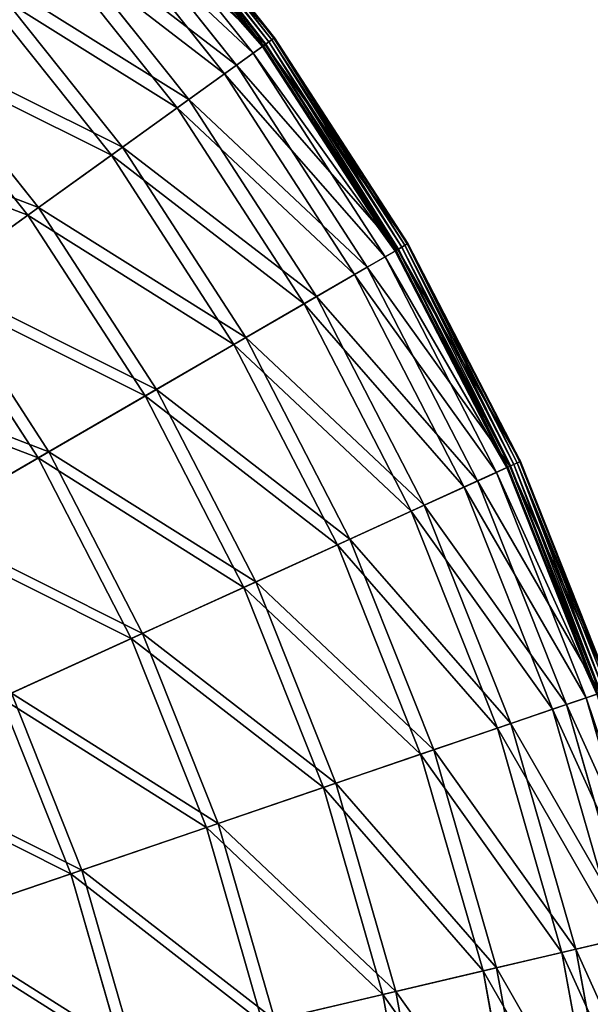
# Model space of a CAD drawing. Extents: x 0 to 1230, y 0 to 270.
# Tile 66 of 245: x 231 to 262, y 162 to 215. Entities that reach past the tile are written whole.
import ezdxf

# ---------------------------------------------------------------- set-up
doc = ezdxf.new("R2010")
doc.units = 0
doc.layers.get('0').update_dxf_attribs({"color": 13, "linetype": 'CONTINUOUS'})

# ---------------------------------------------------------------- blocks, each defined once
blk = doc.blocks.new('GROUP_6')
for p, q in [((244.75, 214, 0.044), (236.493, 224.363, 0.044)), ((244.864, 214.082, 0.199), (236.598, 224.456, 0.199)), ((236.632, 224.486, 0.403), (244.9, 214.108, 0.403)), ((244.244, 213.636, 0.363), (236.026, 223.952, 0.363)), ((236.074, 223.994, 0.165), (244.296, 213.674, 0.165)), ((236.164, 224.074, 13.057), (244.394, 213.744, 13.057)), ((236.19, 224.097, 0.024), (244.422, 213.764, 0.024)), ((236.343, 224.232, -0.02), (244.588, 213.884, -0.02)), ((243.741, 213.274, 12.977), (235.56, 223.542, 12.977)), ((234.723, 222.805, 25.988), (242.836, 212.623, 25.988)), ((242.191, 212.159, 25.83), (234.127, 222.281, 25.83)), ((232.336, 220.704, 38.668), (240.254, 210.766, 38.668)), ((239.625, 210.313, 38.433), (231.755, 220.192, 38.433)), ((229.026, 217.79, 50.977), (236.675, 208.191, 50.977)), ((236.068, 207.754, 50.667), (228.465, 217.297, 50.667)), ((224.826, 214.093, 62.794), (232.132, 204.923, 62.794)), ((242.836, 212.623, 25.988), (244.394, 213.744, 13.057)), ((244.244, 213.636, 0.363), (244.296, 213.674, 0.165)), ((244.296, 213.674, 0.165), (244.422, 213.764, 0.024)), ((244.296, 213.674, 0.165), (251.468, 202.597, 0.165)), ((244.394, 213.744, 13.057), (244.9, 214.108, 0.403)), ((244.394, 213.744, 13.057), (251.572, 202.658, 13.057)), ((244.422, 213.764, 0.024), (244.588, 213.884, -0.02)), ((244.422, 213.764, 0.024), (251.602, 202.675, 0.024)), ((244.75, 214, 0.044), (244.588, 213.884, -0.02)), ((244.588, 213.884, -0.02), (251.779, 202.777, -0.02)), ((244.864, 214.082, 0.199), (244.75, 214, 0.044)), ((251.951, 202.877, 0.044), (244.75, 214, 0.044)), ((244.9, 214.108, 0.403), (244.864, 214.082, 0.199)), ((252.073, 202.948, 0.199), (244.864, 214.082, 0.199)), ((244.9, 214.108, 0.403), (252.111, 202.97, 0.403)), ((231.553, 204.506, 62.412), (224.291, 213.622, 62.412)), ((243.741, 213.274, 12.977), (242.191, 212.159, 25.83)), ((244.244, 213.636, 0.363), (243.741, 213.274, 12.977)), ((250.876, 202.254, 12.977), (243.741, 213.274, 12.977)), ((251.412, 202.565, 0.363), (244.244, 213.636, 0.363)), ((240.254, 210.766, 38.668), (242.836, 212.623, 25.988)), ((242.836, 212.623, 25.988), (249.911, 201.694, 25.988)), ((242.191, 212.159, 25.83), (239.625, 210.313, 38.433)), ((249.224, 201.296, 25.83), (242.191, 212.159, 25.83)), ((236.675, 208.191, 50.977), (240.254, 210.766, 38.668)), ((240.254, 210.766, 38.668), (247.16, 200.099, 38.668)), ((239.625, 210.313, 38.433), (236.068, 207.754, 50.667)), ((246.49, 199.711, 38.433), (239.625, 210.313, 38.433)), ((232.132, 204.923, 62.794), (236.675, 208.191, 50.977)), ((236.675, 208.191, 50.977), (243.346, 197.887, 50.977)), ((236.068, 207.754, 50.667), (231.553, 204.506, 62.412)), ((242.699, 197.512, 50.667), (236.068, 207.754, 50.667)), ((226.67, 200.993, 74.007), (232.132, 204.923, 62.794)), ((232.132, 204.923, 62.794), (238.505, 195.08, 62.794)), ((231.553, 204.506, 62.412), (226.124, 200.6, 73.557)), ((237.887, 194.722, 62.412), (231.553, 204.506, 62.412)), ((249.911, 201.694, 25.988), (251.572, 202.658, 13.057)), ((251.412, 202.565, 0.363), (250.876, 202.254, 12.977)), ((251.412, 202.565, 0.363), (251.468, 202.597, 0.165)), ((257.461, 190.844, 0.363), (251.412, 202.565, 0.363)), ((251.468, 202.597, 0.165), (251.602, 202.675, 0.024)), ((251.468, 202.597, 0.165), (257.519, 190.871, 0.165)), ((251.572, 202.658, 13.057), (252.111, 202.97, 0.403)), ((251.572, 202.658, 13.057), (257.629, 190.921, 13.057)), ((251.602, 202.675, 0.024), (251.779, 202.777, -0.02)), ((251.602, 202.675, 0.024), (257.66, 190.935, 0.024)), ((251.951, 202.877, 0.044), (251.779, 202.777, -0.02)), ((251.779, 202.777, -0.02), (257.846, 191.02, -0.02)), ((252.073, 202.948, 0.199), (251.951, 202.877, 0.044)), ((258.027, 191.102, 0.044), (251.951, 202.877, 0.044)), ((252.111, 202.97, 0.403), (252.073, 202.948, 0.199)), ((258.155, 191.161, 0.199), (252.073, 202.948, 0.199)), ((252.111, 202.97, 0.403), (258.196, 191.179, 0.403)), ((250.876, 202.254, 12.977), (249.224, 201.296, 25.83)), ((256.896, 190.587, 12.977), (250.876, 202.254, 12.977)), ((247.16, 200.099, 38.668), (249.911, 201.694, 25.988)), ((249.911, 201.694, 25.988), (255.881, 190.125, 25.988)), ((226.67, 200.993, 74.007), (232.684, 191.705, 74.007)), ((249.224, 201.296, 25.83), (246.49, 199.711, 38.433)), ((255.159, 189.796, 25.83), (249.224, 201.296, 25.83)), ((232.102, 191.368, 73.557), (226.124, 200.6, 73.557)), ((243.346, 197.887, 50.977), (247.16, 200.099, 38.668)), ((247.16, 200.099, 38.668), (252.987, 188.807, 38.668)), ((246.49, 199.711, 38.433), (242.699, 197.512, 50.667)), ((252.282, 188.486, 38.433), (246.49, 199.711, 38.433)), ((238.505, 195.08, 62.794), (243.346, 197.887, 50.977)), ((243.346, 197.887, 50.977), (248.974, 186.98, 50.977)), ((242.699, 197.512, 50.667), (237.887, 194.722, 62.412)), ((248.294, 186.67, 50.667), (242.699, 197.512, 50.667)), ((232.684, 191.705, 74.007), (238.505, 195.08, 62.794)), ((238.505, 195.08, 62.794), (243.882, 184.661, 62.794)), ((237.887, 194.722, 62.412), (232.102, 191.368, 73.557)), ((243.232, 184.365, 62.412), (237.887, 194.722, 62.412)), ((232.102, 191.368, 73.557), (225.398, 187.48, 83.993)), ((225.939, 187.794, 84.507), (232.684, 191.705, 74.007)), ((237.146, 181.593, 73.557), (232.102, 191.368, 73.557)), ((232.684, 191.705, 74.007), (237.758, 181.872, 74.007)), ((255.881, 190.125, 25.988), (257.629, 190.921, 13.057)), ((257.461, 190.844, 0.363), (256.896, 190.587, 12.977)), ((257.461, 190.844, 0.363), (257.519, 190.871, 0.165)), ((262.331, 178.587, 0.363), (257.461, 190.844, 0.363)), ((257.519, 190.871, 0.165), (257.66, 190.935, 0.024)), ((257.519, 190.871, 0.165), (262.392, 178.608, 0.165)), ((257.629, 190.921, 13.057), (258.196, 191.179, 0.403)), ((257.629, 190.921, 13.057), (262.506, 178.647, 13.057)), ((257.66, 190.935, 0.024), (257.846, 191.02, -0.02)), ((257.66, 190.935, 0.024), (262.538, 178.658, 0.024)), ((258.027, 191.102, 0.044), (257.846, 191.02, -0.02)), ((257.846, 191.02, -0.02), (262.732, 178.724, -0.02)), ((258.155, 191.161, 0.199), (258.027, 191.102, 0.044)), ((262.92, 178.788, 0.044), (258.027, 191.102, 0.044)), ((258.196, 191.179, 0.403), (258.155, 191.161, 0.199)), ((263.053, 178.834, 0.199), (258.155, 191.161, 0.199)), ((258.196, 191.179, 0.403), (263.095, 178.848, 0.403)), ((256.896, 190.587, 12.977), (255.159, 189.796, 25.83)), ((261.744, 178.387, 12.977), (256.896, 190.587, 12.977)), ((255.159, 189.796, 25.83), (252.282, 188.486, 38.433)), ((252.987, 188.807, 38.668), (255.881, 190.125, 25.988)), ((259.938, 177.77, 25.83), (255.159, 189.796, 25.83)), ((255.881, 190.125, 25.988), (260.689, 178.026, 25.988)), ((248.974, 186.98, 50.977), (252.987, 188.807, 38.668)), ((252.987, 188.807, 38.668), (257.679, 176.998, 38.668)), ((252.282, 188.486, 38.433), (248.294, 186.67, 50.667)), ((256.947, 176.748, 38.433), (252.282, 188.486, 38.433)), ((248.294, 186.67, 50.667), (243.232, 184.365, 62.412)), ((243.882, 184.661, 62.794), (248.974, 186.98, 50.977)), ((252.799, 175.331, 50.667), (248.294, 186.67, 50.667)), ((248.974, 186.98, 50.977), (253.507, 175.573, 50.977)), ((243.232, 184.365, 62.412), (237.146, 181.593, 73.557)), ((237.758, 181.872, 74.007), (243.882, 184.661, 62.794)), ((247.536, 173.534, 62.412), (243.232, 184.365, 62.412)), ((243.882, 184.661, 62.794), (248.211, 173.764, 62.794)), ((230.662, 178.641, 84.507), (237.758, 181.872, 74.007)), ((237.758, 181.872, 74.007), (241.844, 171.589, 74.007)), ((237.146, 181.593, 73.557), (230.093, 178.382, 83.993)), ((241.207, 171.372, 73.557), (237.146, 181.593, 73.557)), ((230.662, 178.641, 84.507), (234.466, 169.069, 84.507)), ((260.689, 178.026, 25.988), (262.506, 178.647, 13.057)), ((262.331, 178.587, 0.363), (261.744, 178.387, 12.977)), ((233.874, 168.867, 83.993), (230.093, 178.382, 83.993)), ((257.679, 176.998, 38.668), (260.689, 178.026, 25.988)), ((261.744, 178.387, 12.977), (259.938, 177.77, 25.83)), ((260.689, 178.026, 25.988), (264.287, 165.514, 25.988)), ((265.373, 165.77, 12.977), (261.744, 178.387, 12.977)), ((259.938, 177.77, 25.83), (256.947, 176.748, 38.433)), ((263.515, 165.333, 25.83), (259.938, 177.77, 25.83)), ((253.507, 175.573, 50.977), (257.679, 176.998, 38.668)), ((257.679, 176.998, 38.668), (261.192, 164.786, 38.668)), ((256.947, 176.748, 38.433), (252.799, 175.331, 50.667)), ((260.438, 164.609, 38.433), (256.947, 176.748, 38.433)), ((252.799, 175.331, 50.667), (247.536, 173.534, 62.412)), ((248.211, 173.764, 62.794), (253.507, 175.573, 50.977)), ((256.172, 163.606, 50.667), (252.799, 175.331, 50.667)), ((253.507, 175.573, 50.977), (256.899, 163.777, 50.977)), ((241.844, 171.589, 74.007), (248.211, 173.764, 62.794)), ((248.211, 173.764, 62.794), (251.452, 162.496, 62.794)), ((247.536, 173.534, 62.412), (241.207, 171.372, 73.557)), ((250.758, 162.333, 62.412), (247.536, 173.534, 62.412)), ((234.466, 169.069, 84.507), (241.844, 171.589, 74.007)), ((241.844, 171.589, 74.007), (244.902, 160.956, 74.007)), ((241.207, 171.372, 73.557), (233.874, 168.867, 83.993)), ((244.247, 160.802, 73.557), (241.207, 171.372, 73.557)), ((226.148, 166.228, 94.193), (234.466, 169.069, 84.507)), ((234.466, 169.069, 84.507), (237.312, 159.171, 84.507)), ((233.874, 168.867, 83.993), (225.607, 166.044, 93.62)), ((236.704, 159.028, 83.993), (233.874, 168.867, 83.993)), ((263.515, 165.333, 25.83), (260.438, 164.609, 38.433)), ((261.192, 164.786, 38.668), (264.287, 165.514, 25.988)), ((256.899, 163.777, 50.977), (261.192, 164.786, 38.668)), ((261.192, 164.786, 38.668), (263.49, 152.289, 38.668)), ((260.438, 164.609, 38.433), (256.172, 163.606, 50.667)), ((262.722, 152.186, 38.433), (260.438, 164.609, 38.433)), ((256.172, 163.606, 50.667), (250.758, 162.333, 62.412)), ((251.452, 162.496, 62.794), (256.899, 163.777, 50.977)), ((258.379, 151.606, 50.667), (256.172, 163.606, 50.667)), ((256.899, 163.777, 50.977), (259.119, 151.705, 50.977)), ((250.758, 162.333, 62.412), (244.247, 160.802, 73.557)), ((244.902, 160.956, 74.007), (251.452, 162.496, 62.794)), ((252.866, 150.87, 62.412), (250.758, 162.333, 62.412)), ((251.452, 162.496, 62.794), (253.573, 150.964, 62.794))]:
    blk.add_line(p, q)
mesh = blk.add_polyface()
corners = [(244.9, 214.108, 0.403), (236.164, 224.074, 13.057), (244.394, 213.744, 13.057), (236.632, 224.486, 0.403)]
mesh.append_faces([[corners[k] for k in face] for face in [(0, 1, 2), (1, 0, 3)]], dxfattribs={"vtx0": -1})
mesh = blk.add_polyface()
corners = [(236.493, 224.363, 0.044), (244.588, 213.884, -0.02), (236.343, 224.232, -0.02), (244.75, 214, 0.044)]
mesh.append_faces([[corners[k] for k in face] for face in [(0, 1, 2), (1, 0, 3)]], dxfattribs={"vtx0": -1})
mesh = blk.add_polyface()
corners = [(236.598, 224.456, 0.199), (244.75, 214, 0.044), (236.493, 224.363, 0.044), (244.864, 214.082, 0.199)]
mesh.append_faces([[corners[k] for k in face] for face in [(0, 1, 2), (1, 0, 3)]], dxfattribs={"vtx0": -1})
mesh = blk.add_polyface()
corners = [(236.598, 224.456, 0.199), (244.9, 214.108, 0.403), (244.864, 214.082, 0.199), (236.632, 224.486, 0.403)]
mesh.append_faces([[corners[k] for k in face] for face in [(0, 1, 2), (1, 0, 3)]], dxfattribs={"vtx0": -1})
mesh = blk.add_polyface()
corners = [(244.394, 213.744, 13.057), (234.723, 222.805, 25.988), (242.836, 212.623, 25.988), (236.164, 224.074, 13.057)]
mesh.append_faces([[corners[k] for k in face] for face in [(0, 1, 2), (1, 0, 3)]], dxfattribs={"vtx0": -1})
mesh = blk.add_polyface()
corners = [(235.56, 223.542, 12.977), (244.244, 213.636, 0.363), (243.741, 213.274, 12.977), (236.026, 223.952, 0.363)]
mesh.append_faces([[corners[k] for k in face] for face in [(0, 1, 2), (1, 0, 3)]], dxfattribs={"vtx0": -1})
mesh = blk.add_polyface()
corners = [(236.026, 223.952, 0.363), (244.296, 213.674, 0.165), (244.244, 213.636, 0.363), (236.074, 223.994, 0.165)]
mesh.append_faces([[corners[k] for k in face] for face in [(0, 1, 2), (1, 0, 3)]], dxfattribs={"vtx0": -1})
mesh = blk.add_polyface()
corners = [(236.19, 224.097, 0.024), (244.296, 213.674, 0.165), (236.074, 223.994, 0.165), (244.422, 213.764, 0.024)]
mesh.append_faces([[corners[k] for k in face] for face in [(0, 1, 2), (1, 0, 3)]], dxfattribs={"vtx0": -1})
mesh = blk.add_polyface()
corners = [(236.343, 224.232, -0.02), (244.422, 213.764, 0.024), (236.19, 224.097, 0.024), (244.588, 213.884, -0.02)]
mesh.append_faces([[corners[k] for k in face] for face in [(0, 1, 2), (1, 0, 3)]], dxfattribs={"vtx0": -1})
mesh = blk.add_polyface()
corners = [(234.127, 222.281, 25.83), (243.741, 213.274, 12.977), (242.191, 212.159, 25.83), (235.56, 223.542, 12.977)]
mesh.append_faces([[corners[k] for k in face] for face in [(0, 1, 2), (1, 0, 3)]], dxfattribs={"vtx0": -1})
mesh = blk.add_polyface()
corners = [(242.836, 212.623, 25.988), (232.336, 220.704, 38.668), (240.254, 210.766, 38.668), (234.723, 222.805, 25.988)]
mesh.append_faces([[corners[k] for k in face] for face in [(0, 1, 2), (1, 0, 3)]], dxfattribs={"vtx0": -1})
mesh = blk.add_polyface()
corners = [(231.755, 220.192, 38.433), (242.191, 212.159, 25.83), (239.625, 210.313, 38.433), (234.127, 222.281, 25.83)]
mesh.append_faces([[corners[k] for k in face] for face in [(0, 1, 2), (1, 0, 3)]], dxfattribs={"vtx0": -1})
mesh = blk.add_polyface()
corners = [(240.254, 210.766, 38.668), (229.026, 217.79, 50.977), (236.675, 208.191, 50.977), (232.336, 220.704, 38.668)]
mesh.append_faces([[corners[k] for k in face] for face in [(0, 1, 2), (1, 0, 3)]], dxfattribs={"vtx0": -1})
mesh = blk.add_polyface()
corners = [(228.465, 217.297, 50.667), (239.625, 210.313, 38.433), (236.068, 207.754, 50.667), (231.755, 220.192, 38.433)]
mesh.append_faces([[corners[k] for k in face] for face in [(0, 1, 2), (1, 0, 3)]], dxfattribs={"vtx0": -1})
mesh = blk.add_polyface()
corners = [(236.675, 208.191, 50.977), (224.826, 214.093, 62.794), (232.132, 204.923, 62.794), (229.026, 217.79, 50.977)]
mesh.append_faces([[corners[k] for k in face] for face in [(0, 1, 2), (1, 0, 3)]], dxfattribs={"vtx0": -1})
mesh = blk.add_polyface()
corners = [(224.291, 213.622, 62.412), (236.068, 207.754, 50.667), (231.553, 204.506, 62.412), (228.465, 217.297, 50.667)]
mesh.append_faces([[corners[k] for k in face] for face in [(0, 1, 2), (1, 0, 3)]], dxfattribs={"vtx0": -1})
mesh = blk.add_polyface()
corners = [(232.132, 204.923, 62.794), (219.775, 209.647, 74.007), (226.67, 200.993, 74.007), (224.826, 214.093, 62.794)]
mesh.append_faces([[corners[k] for k in face] for face in [(0, 1, 2), (1, 0, 3)]], dxfattribs={"vtx0": -1})
mesh = blk.add_polyface()
corners = [(251.572, 202.658, 13.057), (242.836, 212.623, 25.988), (249.911, 201.694, 25.988), (244.394, 213.744, 13.057)]
mesh.append_faces([[corners[k] for k in face] for face in [(0, 1, 2), (1, 0, 3)]], dxfattribs={"vtx0": -1})
mesh = blk.add_polyface()
corners = [(244.244, 213.636, 0.363), (251.468, 202.597, 0.165), (251.412, 202.565, 0.363), (244.296, 213.674, 0.165)]
mesh.append_faces([[corners[k] for k in face] for face in [(0, 1, 2), (1, 0, 3)]], dxfattribs={"vtx0": -1})
mesh = blk.add_polyface()
corners = [(244.422, 213.764, 0.024), (251.468, 202.597, 0.165), (244.296, 213.674, 0.165), (251.602, 202.675, 0.024)]
mesh.append_faces([[corners[k] for k in face] for face in [(0, 1, 2), (1, 0, 3)]], dxfattribs={"vtx0": -1})
mesh = blk.add_polyface()
corners = [(252.111, 202.97, 0.403), (244.394, 213.744, 13.057), (251.572, 202.658, 13.057), (244.9, 214.108, 0.403)]
mesh.append_faces([[corners[k] for k in face] for face in [(0, 1, 2), (1, 0, 3)]], dxfattribs={"vtx0": -1})
mesh = blk.add_polyface()
corners = [(244.588, 213.884, -0.02), (251.602, 202.675, 0.024), (244.422, 213.764, 0.024), (251.779, 202.777, -0.02)]
mesh.append_faces([[corners[k] for k in face] for face in [(0, 1, 2), (1, 0, 3)]], dxfattribs={"vtx0": -1})
mesh = blk.add_polyface()
corners = [(244.75, 214, 0.044), (251.779, 202.777, -0.02), (244.588, 213.884, -0.02), (251.951, 202.877, 0.044)]
mesh.append_faces([[corners[k] for k in face] for face in [(0, 1, 2), (1, 0, 3)]], dxfattribs={"vtx0": -1})
mesh = blk.add_polyface()
corners = [(244.864, 214.082, 0.199), (251.951, 202.877, 0.044), (244.75, 214, 0.044), (252.073, 202.948, 0.199)]
mesh.append_faces([[corners[k] for k in face] for face in [(0, 1, 2), (1, 0, 3)]], dxfattribs={"vtx0": -1})
mesh = blk.add_polyface()
corners = [(244.864, 214.082, 0.199), (252.111, 202.97, 0.403), (252.073, 202.948, 0.199), (244.9, 214.108, 0.403)]
mesh.append_faces([[corners[k] for k in face] for face in [(0, 1, 2), (1, 0, 3)]], dxfattribs={"vtx0": -1})
mesh = blk.add_polyface()
corners = [(219.271, 209.203, 73.557), (231.553, 204.506, 62.412), (226.124, 200.6, 73.557), (224.291, 213.622, 62.412)]
mesh.append_faces([[corners[k] for k in face] for face in [(0, 1, 2), (1, 0, 3)]], dxfattribs={"vtx0": -1})
mesh = blk.add_polyface()
corners = [(242.191, 212.159, 25.83), (250.876, 202.254, 12.977), (249.224, 201.296, 25.83), (243.741, 213.274, 12.977)]
mesh.append_faces([[corners[k] for k in face] for face in [(0, 1, 2), (1, 0, 3)]], dxfattribs={"vtx0": -1})
mesh = blk.add_polyface()
corners = [(243.741, 213.274, 12.977), (251.412, 202.565, 0.363), (250.876, 202.254, 12.977), (244.244, 213.636, 0.363)]
mesh.append_faces([[corners[k] for k in face] for face in [(0, 1, 2), (1, 0, 3)]], dxfattribs={"vtx0": -1})
mesh = blk.add_polyface()
corners = [(249.911, 201.694, 25.988), (240.254, 210.766, 38.668), (247.16, 200.099, 38.668), (242.836, 212.623, 25.988)]
mesh.append_faces([[corners[k] for k in face] for face in [(0, 1, 2), (1, 0, 3)]], dxfattribs={"vtx0": -1})
mesh = blk.add_polyface()
corners = [(239.625, 210.313, 38.433), (249.224, 201.296, 25.83), (246.49, 199.711, 38.433), (242.191, 212.159, 25.83)]
mesh.append_faces([[corners[k] for k in face] for face in [(0, 1, 2), (1, 0, 3)]], dxfattribs={"vtx0": -1})
mesh = blk.add_polyface()
corners = [(247.16, 200.099, 38.668), (236.675, 208.191, 50.977), (243.346, 197.887, 50.977), (240.254, 210.766, 38.668)]
mesh.append_faces([[corners[k] for k in face] for face in [(0, 1, 2), (1, 0, 3)]], dxfattribs={"vtx0": -1})
mesh = blk.add_polyface()
corners = [(236.068, 207.754, 50.667), (246.49, 199.711, 38.433), (242.699, 197.512, 50.667), (239.625, 210.313, 38.433)]
mesh.append_faces([[corners[k] for k in face] for face in [(0, 1, 2), (1, 0, 3)]], dxfattribs={"vtx0": -1})
mesh = blk.add_polyface()
corners = [(243.346, 197.887, 50.977), (232.132, 204.923, 62.794), (238.505, 195.08, 62.794), (236.675, 208.191, 50.977)]
mesh.append_faces([[corners[k] for k in face] for face in [(0, 1, 2), (1, 0, 3)]], dxfattribs={"vtx0": -1})
mesh = blk.add_polyface()
corners = [(231.553, 204.506, 62.412), (242.699, 197.512, 50.667), (237.887, 194.722, 62.412), (236.068, 207.754, 50.667)]
mesh.append_faces([[corners[k] for k in face] for face in [(0, 1, 2), (1, 0, 3)]], dxfattribs={"vtx0": -1})
mesh = blk.add_polyface()
corners = [(238.505, 195.08, 62.794), (226.67, 200.993, 74.007), (232.684, 191.705, 74.007), (232.132, 204.923, 62.794)]
mesh.append_faces([[corners[k] for k in face] for face in [(0, 1, 2), (1, 0, 3)]], dxfattribs={"vtx0": -1})
mesh = blk.add_polyface()
corners = [(226.124, 200.6, 73.557), (237.887, 194.722, 62.412), (232.102, 191.368, 73.557), (231.553, 204.506, 62.412)]
mesh.append_faces([[corners[k] for k in face] for face in [(0, 1, 2), (1, 0, 3)]], dxfattribs={"vtx0": -1})
mesh = blk.add_polyface()
corners = [(257.629, 190.921, 13.057), (249.911, 201.694, 25.988), (255.881, 190.125, 25.988), (251.572, 202.658, 13.057)]
mesh.append_faces([[corners[k] for k in face] for face in [(0, 1, 2), (1, 0, 3)]], dxfattribs={"vtx0": -1})
mesh = blk.add_polyface()
corners = [(250.876, 202.254, 12.977), (257.461, 190.844, 0.363), (256.896, 190.587, 12.977), (251.412, 202.565, 0.363)]
mesh.append_faces([[corners[k] for k in face] for face in [(0, 1, 2), (1, 0, 3)]], dxfattribs={"vtx0": -1})
mesh = blk.add_polyface()
corners = [(251.412, 202.565, 0.363), (257.519, 190.871, 0.165), (257.461, 190.844, 0.363), (251.468, 202.597, 0.165)]
mesh.append_faces([[corners[k] for k in face] for face in [(0, 1, 2), (1, 0, 3)]], dxfattribs={"vtx0": -1})
mesh = blk.add_polyface()
corners = [(251.602, 202.675, 0.024), (257.519, 190.871, 0.165), (251.468, 202.597, 0.165), (257.66, 190.935, 0.024)]
mesh.append_faces([[corners[k] for k in face] for face in [(0, 1, 2), (1, 0, 3)]], dxfattribs={"vtx0": -1})
mesh = blk.add_polyface()
corners = [(258.196, 191.179, 0.403), (251.572, 202.658, 13.057), (257.629, 190.921, 13.057), (252.111, 202.97, 0.403)]
mesh.append_faces([[corners[k] for k in face] for face in [(0, 1, 2), (1, 0, 3)]], dxfattribs={"vtx0": -1})
mesh = blk.add_polyface()
corners = [(251.779, 202.777, -0.02), (257.66, 190.935, 0.024), (251.602, 202.675, 0.024), (257.846, 191.02, -0.02)]
mesh.append_faces([[corners[k] for k in face] for face in [(0, 1, 2), (1, 0, 3)]], dxfattribs={"vtx0": -1})
mesh = blk.add_polyface()
corners = [(251.951, 202.877, 0.044), (257.846, 191.02, -0.02), (251.779, 202.777, -0.02), (258.027, 191.102, 0.044)]
mesh.append_faces([[corners[k] for k in face] for face in [(0, 1, 2), (1, 0, 3)]], dxfattribs={"vtx0": -1})
mesh = blk.add_polyface()
corners = [(252.073, 202.948, 0.199), (258.027, 191.102, 0.044), (251.951, 202.877, 0.044), (258.155, 191.161, 0.199)]
mesh.append_faces([[corners[k] for k in face] for face in [(0, 1, 2), (1, 0, 3)]], dxfattribs={"vtx0": -1})
mesh = blk.add_polyface()
corners = [(252.073, 202.948, 0.199), (258.196, 191.179, 0.403), (258.155, 191.161, 0.199), (252.111, 202.97, 0.403)]
mesh.append_faces([[corners[k] for k in face] for face in [(0, 1, 2), (1, 0, 3)]], dxfattribs={"vtx0": -1})
mesh = blk.add_polyface()
corners = [(249.224, 201.296, 25.83), (256.896, 190.587, 12.977), (255.159, 189.796, 25.83), (250.876, 202.254, 12.977)]
mesh.append_faces([[corners[k] for k in face] for face in [(0, 1, 2), (1, 0, 3)]], dxfattribs={"vtx0": -1})
mesh = blk.add_polyface()
corners = [(255.881, 190.125, 25.988), (247.16, 200.099, 38.668), (252.987, 188.807, 38.668), (249.911, 201.694, 25.988)]
mesh.append_faces([[corners[k] for k in face] for face in [(0, 1, 2), (1, 0, 3)]], dxfattribs={"vtx0": -1})
mesh = blk.add_polyface()
corners = [(232.684, 191.705, 74.007), (220.341, 196.44, 84.507), (225.939, 187.794, 84.507), (226.67, 200.993, 74.007)]
mesh.append_faces([[corners[k] for k in face] for face in [(0, 1, 2), (1, 0, 3)]], dxfattribs={"vtx0": -1})
mesh = blk.add_polyface()
corners = [(246.49, 199.711, 38.433), (255.159, 189.796, 25.83), (252.282, 188.486, 38.433), (249.224, 201.296, 25.83)]
mesh.append_faces([[corners[k] for k in face] for face in [(0, 1, 2), (1, 0, 3)]], dxfattribs={"vtx0": -1})
mesh = blk.add_polyface()
corners = [(219.834, 196.075, 83.993), (232.102, 191.368, 73.557), (225.398, 187.48, 83.993), (226.124, 200.6, 73.557)]
mesh.append_faces([[corners[k] for k in face] for face in [(0, 1, 2), (1, 0, 3)]], dxfattribs={"vtx0": -1})
mesh = blk.add_polyface()
corners = [(252.987, 188.807, 38.668), (243.346, 197.887, 50.977), (248.974, 186.98, 50.977), (247.16, 200.099, 38.668)]
mesh.append_faces([[corners[k] for k in face] for face in [(0, 1, 2), (1, 0, 3)]], dxfattribs={"vtx0": -1})
mesh = blk.add_polyface()
corners = [(242.699, 197.512, 50.667), (252.282, 188.486, 38.433), (248.294, 186.67, 50.667), (246.49, 199.711, 38.433)]
mesh.append_faces([[corners[k] for k in face] for face in [(0, 1, 2), (1, 0, 3)]], dxfattribs={"vtx0": -1})
mesh = blk.add_polyface()
corners = [(248.974, 186.98, 50.977), (238.505, 195.08, 62.794), (243.882, 184.661, 62.794), (243.346, 197.887, 50.977)]
mesh.append_faces([[corners[k] for k in face] for face in [(0, 1, 2), (1, 0, 3)]], dxfattribs={"vtx0": -1})
mesh = blk.add_polyface()
corners = [(237.887, 194.722, 62.412), (248.294, 186.67, 50.667), (243.232, 184.365, 62.412), (242.699, 197.512, 50.667)]
mesh.append_faces([[corners[k] for k in face] for face in [(0, 1, 2), (1, 0, 3)]], dxfattribs={"vtx0": -1})
mesh = blk.add_polyface()
corners = [(243.882, 184.661, 62.794), (232.684, 191.705, 74.007), (237.758, 181.872, 74.007), (238.505, 195.08, 62.794)]
mesh.append_faces([[corners[k] for k in face] for face in [(0, 1, 2), (1, 0, 3)]], dxfattribs={"vtx0": -1})
mesh = blk.add_polyface()
corners = [(232.102, 191.368, 73.557), (243.232, 184.365, 62.412), (237.146, 181.593, 73.557), (237.887, 194.722, 62.412)]
mesh.append_faces([[corners[k] for k in face] for face in [(0, 1, 2), (1, 0, 3)]], dxfattribs={"vtx0": -1})
mesh = blk.add_polyface()
corners = [(225.398, 187.48, 83.993), (237.146, 181.593, 73.557), (230.093, 178.382, 83.993), (232.102, 191.368, 73.557)]
mesh.append_faces([[corners[k] for k in face] for face in [(0, 1, 2), (1, 0, 3)]], dxfattribs={"vtx0": -1})
mesh = blk.add_polyface()
corners = [(237.758, 181.872, 74.007), (225.939, 187.794, 84.507), (230.662, 178.641, 84.507), (232.684, 191.705, 74.007)]
mesh.append_faces([[corners[k] for k in face] for face in [(0, 1, 2), (1, 0, 3)]], dxfattribs={"vtx0": -1})
mesh = blk.add_polyface()
corners = [(262.506, 178.647, 13.057), (255.881, 190.125, 25.988), (260.689, 178.026, 25.988), (257.629, 190.921, 13.057)]
mesh.append_faces([[corners[k] for k in face] for face in [(0, 1, 2), (1, 0, 3)]], dxfattribs={"vtx0": -1})
mesh = blk.add_polyface()
corners = [(256.896, 190.587, 12.977), (262.331, 178.587, 0.363), (261.744, 178.387, 12.977), (257.461, 190.844, 0.363)]
mesh.append_faces([[corners[k] for k in face] for face in [(0, 1, 2), (1, 0, 3)]], dxfattribs={"vtx0": -1})
mesh = blk.add_polyface()
corners = [(257.461, 190.844, 0.363), (262.392, 178.608, 0.165), (262.331, 178.587, 0.363), (257.519, 190.871, 0.165)]
mesh.append_faces([[corners[k] for k in face] for face in [(0, 1, 2), (1, 0, 3)]], dxfattribs={"vtx0": -1})
mesh = blk.add_polyface()
corners = [(257.66, 190.935, 0.024), (262.392, 178.608, 0.165), (257.519, 190.871, 0.165), (262.538, 178.658, 0.024)]
mesh.append_faces([[corners[k] for k in face] for face in [(0, 1, 2), (1, 0, 3)]], dxfattribs={"vtx0": -1})
mesh = blk.add_polyface()
corners = [(263.095, 178.848, 0.403), (257.629, 190.921, 13.057), (262.506, 178.647, 13.057), (258.196, 191.179, 0.403)]
mesh.append_faces([[corners[k] for k in face] for face in [(0, 1, 2), (1, 0, 3)]], dxfattribs={"vtx0": -1})
mesh = blk.add_polyface()
corners = [(257.846, 191.02, -0.02), (262.538, 178.658, 0.024), (257.66, 190.935, 0.024), (262.732, 178.724, -0.02)]
mesh.append_faces([[corners[k] for k in face] for face in [(0, 1, 2), (1, 0, 3)]], dxfattribs={"vtx0": -1})
mesh = blk.add_polyface()
corners = [(258.027, 191.102, 0.044), (262.732, 178.724, -0.02), (257.846, 191.02, -0.02), (262.92, 178.788, 0.044)]
mesh.append_faces([[corners[k] for k in face] for face in [(0, 1, 2), (1, 0, 3)]], dxfattribs={"vtx0": -1})
mesh = blk.add_polyface()
corners = [(258.027, 191.102, 0.044), (263.053, 178.834, 0.199), (262.92, 178.788, 0.044), (258.155, 191.161, 0.199)]
mesh.append_faces([[corners[k] for k in face] for face in [(0, 1, 2), (1, 0, 3)]], dxfattribs={"vtx0": -1})
mesh = blk.add_polyface()
corners = [(258.155, 191.161, 0.199), (263.095, 178.848, 0.403), (263.053, 178.834, 0.199), (258.196, 191.179, 0.403)]
mesh.append_faces([[corners[k] for k in face] for face in [(0, 1, 2), (1, 0, 3)]], dxfattribs={"vtx0": -1})
mesh = blk.add_polyface()
corners = [(255.159, 189.796, 25.83), (261.744, 178.387, 12.977), (259.938, 177.77, 25.83), (256.896, 190.587, 12.977)]
mesh.append_faces([[corners[k] for k in face] for face in [(0, 1, 2), (1, 0, 3)]], dxfattribs={"vtx0": -1})
mesh = blk.add_polyface()
corners = [(252.282, 188.486, 38.433), (259.938, 177.77, 25.83), (256.947, 176.748, 38.433), (255.159, 189.796, 25.83)]
mesh.append_faces([[corners[k] for k in face] for face in [(0, 1, 2), (1, 0, 3)]], dxfattribs={"vtx0": -1})
mesh = blk.add_polyface()
corners = [(260.689, 178.026, 25.988), (252.987, 188.807, 38.668), (257.679, 176.998, 38.668), (255.881, 190.125, 25.988)]
mesh.append_faces([[corners[k] for k in face] for face in [(0, 1, 2), (1, 0, 3)]], dxfattribs={"vtx0": -1})
mesh = blk.add_polyface()
corners = [(257.679, 176.998, 38.668), (248.974, 186.98, 50.977), (253.507, 175.573, 50.977), (252.987, 188.807, 38.668)]
mesh.append_faces([[corners[k] for k in face] for face in [(0, 1, 2), (1, 0, 3)]], dxfattribs={"vtx0": -1})
mesh = blk.add_polyface()
corners = [(248.294, 186.67, 50.667), (256.947, 176.748, 38.433), (252.799, 175.331, 50.667), (252.282, 188.486, 38.433)]
mesh.append_faces([[corners[k] for k in face] for face in [(0, 1, 2), (1, 0, 3)]], dxfattribs={"vtx0": -1})
mesh = blk.add_polyface()
corners = [(243.232, 184.365, 62.412), (252.799, 175.331, 50.667), (247.536, 173.534, 62.412), (248.294, 186.67, 50.667)]
mesh.append_faces([[corners[k] for k in face] for face in [(0, 1, 2), (1, 0, 3)]], dxfattribs={"vtx0": -1})
mesh = blk.add_polyface()
corners = [(253.507, 175.573, 50.977), (243.882, 184.661, 62.794), (248.211, 173.764, 62.794), (248.974, 186.98, 50.977)]
mesh.append_faces([[corners[k] for k in face] for face in [(0, 1, 2), (1, 0, 3)]], dxfattribs={"vtx0": -1})
mesh = blk.add_polyface()
corners = [(237.146, 181.593, 73.557), (247.536, 173.534, 62.412), (241.207, 171.372, 73.557), (243.232, 184.365, 62.412)]
mesh.append_faces([[corners[k] for k in face] for face in [(0, 1, 2), (1, 0, 3)]], dxfattribs={"vtx0": -1})
mesh = blk.add_polyface()
corners = [(248.211, 173.764, 62.794), (237.758, 181.872, 74.007), (241.844, 171.589, 74.007), (243.882, 184.661, 62.794)]
mesh.append_faces([[corners[k] for k in face] for face in [(0, 1, 2), (1, 0, 3)]], dxfattribs={"vtx0": -1})
mesh = blk.add_polyface()
corners = [(241.844, 171.589, 74.007), (230.662, 178.641, 84.507), (234.466, 169.069, 84.507), (237.758, 181.872, 74.007)]
mesh.append_faces([[corners[k] for k in face] for face in [(0, 1, 2), (1, 0, 3)]], dxfattribs={"vtx0": -1})
mesh = blk.add_polyface()
corners = [(230.093, 178.382, 83.993), (241.207, 171.372, 73.557), (233.874, 168.867, 83.993), (237.146, 181.593, 73.557)]
mesh.append_faces([[corners[k] for k in face] for face in [(0, 1, 2), (1, 0, 3)]], dxfattribs={"vtx0": -1})
mesh = blk.add_polyface()
corners = [(234.466, 169.069, 84.507), (222.663, 174.998, 94.193), (226.148, 166.228, 94.193), (230.662, 178.641, 84.507)]
mesh.append_faces([[corners[k] for k in face] for face in [(0, 1, 2), (1, 0, 3)]], dxfattribs={"vtx0": -1})
mesh = blk.add_polyface()
corners = [(266.157, 165.954, 13.057), (260.689, 178.026, 25.988), (264.287, 165.514, 25.988), (262.506, 178.647, 13.057)]
mesh.append_faces([[corners[k] for k in face] for face in [(0, 1, 2), (1, 0, 3)]], dxfattribs={"vtx0": -1})
mesh = blk.add_polyface()
corners = [(261.744, 178.387, 12.977), (265.977, 165.912, 0.363), (265.373, 165.77, 12.977), (262.331, 178.587, 0.363)]
mesh.append_faces([[corners[k] for k in face] for face in [(0, 1, 2), (1, 0, 3)]], dxfattribs={"vtx0": -1})
mesh = blk.add_polyface()
corners = [(222.143, 174.762, 93.62), (233.874, 168.867, 83.993), (225.607, 166.044, 93.62), (230.093, 178.382, 83.993)]
mesh.append_faces([[corners[k] for k in face] for face in [(0, 1, 2), (1, 0, 3)]], dxfattribs={"vtx0": -1})
mesh = blk.add_polyface()
corners = [(264.287, 165.514, 25.988), (257.679, 176.998, 38.668), (261.192, 164.786, 38.668), (260.689, 178.026, 25.988)]
mesh.append_faces([[corners[k] for k in face] for face in [(0, 1, 2), (1, 0, 3)]], dxfattribs={"vtx0": -1})
mesh = blk.add_polyface()
corners = [(259.938, 177.77, 25.83), (265.373, 165.77, 12.977), (263.515, 165.333, 25.83), (261.744, 178.387, 12.977)]
mesh.append_faces([[corners[k] for k in face] for face in [(0, 1, 2), (1, 0, 3)]], dxfattribs={"vtx0": -1})
mesh = blk.add_polyface()
corners = [(256.947, 176.748, 38.433), (263.515, 165.333, 25.83), (260.438, 164.609, 38.433), (259.938, 177.77, 25.83)]
mesh.append_faces([[corners[k] for k in face] for face in [(0, 1, 2), (1, 0, 3)]], dxfattribs={"vtx0": -1})
mesh = blk.add_polyface()
corners = [(261.192, 164.786, 38.668), (253.507, 175.573, 50.977), (256.899, 163.777, 50.977), (257.679, 176.998, 38.668)]
mesh.append_faces([[corners[k] for k in face] for face in [(0, 1, 2), (1, 0, 3)]], dxfattribs={"vtx0": -1})
mesh = blk.add_polyface()
corners = [(252.799, 175.331, 50.667), (260.438, 164.609, 38.433), (256.172, 163.606, 50.667), (256.947, 176.748, 38.433)]
mesh.append_faces([[corners[k] for k in face] for face in [(0, 1, 2), (1, 0, 3)]], dxfattribs={"vtx0": -1})
mesh = blk.add_polyface()
corners = [(247.536, 173.534, 62.412), (256.172, 163.606, 50.667), (250.758, 162.333, 62.412), (252.799, 175.331, 50.667)]
mesh.append_faces([[corners[k] for k in face] for face in [(0, 1, 2), (1, 0, 3)]], dxfattribs={"vtx0": -1})
mesh = blk.add_polyface()
corners = [(256.899, 163.777, 50.977), (248.211, 173.764, 62.794), (251.452, 162.496, 62.794), (253.507, 175.573, 50.977)]
mesh.append_faces([[corners[k] for k in face] for face in [(0, 1, 2), (1, 0, 3)]], dxfattribs={"vtx0": -1})
mesh = blk.add_polyface()
corners = [(251.452, 162.496, 62.794), (241.844, 171.589, 74.007), (244.902, 160.956, 74.007), (248.211, 173.764, 62.794)]
mesh.append_faces([[corners[k] for k in face] for face in [(0, 1, 2), (1, 0, 3)]], dxfattribs={"vtx0": -1})
mesh = blk.add_polyface()
corners = [(241.207, 171.372, 73.557), (250.758, 162.333, 62.412), (244.247, 160.802, 73.557), (247.536, 173.534, 62.412)]
mesh.append_faces([[corners[k] for k in face] for face in [(0, 1, 2), (1, 0, 3)]], dxfattribs={"vtx0": -1})
mesh = blk.add_polyface()
corners = [(244.902, 160.956, 74.007), (234.466, 169.069, 84.507), (237.312, 159.171, 84.507), (241.844, 171.589, 74.007)]
mesh.append_faces([[corners[k] for k in face] for face in [(0, 1, 2), (1, 0, 3)]], dxfattribs={"vtx0": -1})
mesh = blk.add_polyface()
corners = [(233.874, 168.867, 83.993), (244.247, 160.802, 73.557), (236.704, 159.028, 83.993), (241.207, 171.372, 73.557)]
mesh.append_faces([[corners[k] for k in face] for face in [(0, 1, 2), (1, 0, 3)]], dxfattribs={"vtx0": -1})
mesh = blk.add_polyface()
corners = [(237.312, 159.171, 84.507), (226.148, 166.228, 94.193), (228.756, 157.159, 94.193), (234.466, 169.069, 84.507)]
mesh.append_faces([[corners[k] for k in face] for face in [(0, 1, 2), (1, 0, 3)]], dxfattribs={"vtx0": -1})
mesh = blk.add_polyface()
corners = [(225.607, 166.044, 93.62), (236.704, 159.028, 83.993), (228.2, 157.028, 93.62), (233.874, 168.867, 83.993)]
mesh.append_faces([[corners[k] for k in face] for face in [(0, 1, 2), (1, 0, 3)]], dxfattribs={"vtx0": -1})
mesh = blk.add_polyface()
corners = [(260.438, 164.609, 38.433), (265.855, 152.605, 25.83), (262.722, 152.186, 38.433), (263.515, 165.333, 25.83)]
mesh.append_faces([[corners[k] for k in face] for face in [(0, 1, 2), (1, 0, 3)]], dxfattribs={"vtx0": -1})
mesh = blk.add_polyface()
corners = [(266.642, 152.71, 25.988), (261.192, 164.786, 38.668), (263.49, 152.289, 38.668), (264.287, 165.514, 25.988)]
mesh.append_faces([[corners[k] for k in face] for face in [(0, 1, 2), (1, 0, 3)]], dxfattribs={"vtx0": -1})
mesh = blk.add_polyface()
corners = [(263.49, 152.289, 38.668), (256.899, 163.777, 50.977), (259.119, 151.705, 50.977), (261.192, 164.786, 38.668)]
mesh.append_faces([[corners[k] for k in face] for face in [(0, 1, 2), (1, 0, 3)]], dxfattribs={"vtx0": -1})
mesh = blk.add_polyface()
corners = [(256.172, 163.606, 50.667), (262.722, 152.186, 38.433), (258.379, 151.606, 50.667), (260.438, 164.609, 38.433)]
mesh.append_faces([[corners[k] for k in face] for face in [(0, 1, 2), (1, 0, 3)]], dxfattribs={"vtx0": -1})
mesh = blk.add_polyface()
corners = [(250.758, 162.333, 62.412), (258.379, 151.606, 50.667), (252.866, 150.87, 62.412), (256.172, 163.606, 50.667)]
mesh.append_faces([[corners[k] for k in face] for face in [(0, 1, 2), (1, 0, 3)]], dxfattribs={"vtx0": -1})
mesh = blk.add_polyface()
corners = [(259.119, 151.705, 50.977), (251.452, 162.496, 62.794), (253.573, 150.964, 62.794), (256.899, 163.777, 50.977)]
mesh.append_faces([[corners[k] for k in face] for face in [(0, 1, 2), (1, 0, 3)]], dxfattribs={"vtx0": -1})
mesh = blk.add_polyface()
corners = [(244.247, 160.802, 73.557), (252.866, 150.87, 62.412), (246.237, 149.984, 73.557), (250.758, 162.333, 62.412)]
mesh.append_faces([[corners[k] for k in face] for face in [(0, 1, 2), (1, 0, 3)]], dxfattribs={"vtx0": -1})
mesh = blk.add_polyface()
corners = [(253.573, 150.964, 62.794), (244.902, 160.956, 74.007), (246.903, 150.073, 74.007), (251.452, 162.496, 62.794)]
mesh.append_faces([[corners[k] for k in face] for face in [(0, 1, 2), (1, 0, 3)]], dxfattribs={"vtx0": -1})
blk = doc.blocks.new('COMPONENT_3')
blk.add_blockref('GROUP_6', (0, 0))
blk = doc.blocks.new('GROUP_25')
blk.add_blockref('COMPONENT_3', (0, 0))

msp = doc.modelspace()

# ---------------------------------------------------------------- block references
msp.add_blockref('GROUP_25', (0, 0))

doc.saveas('drawing.dxf')
